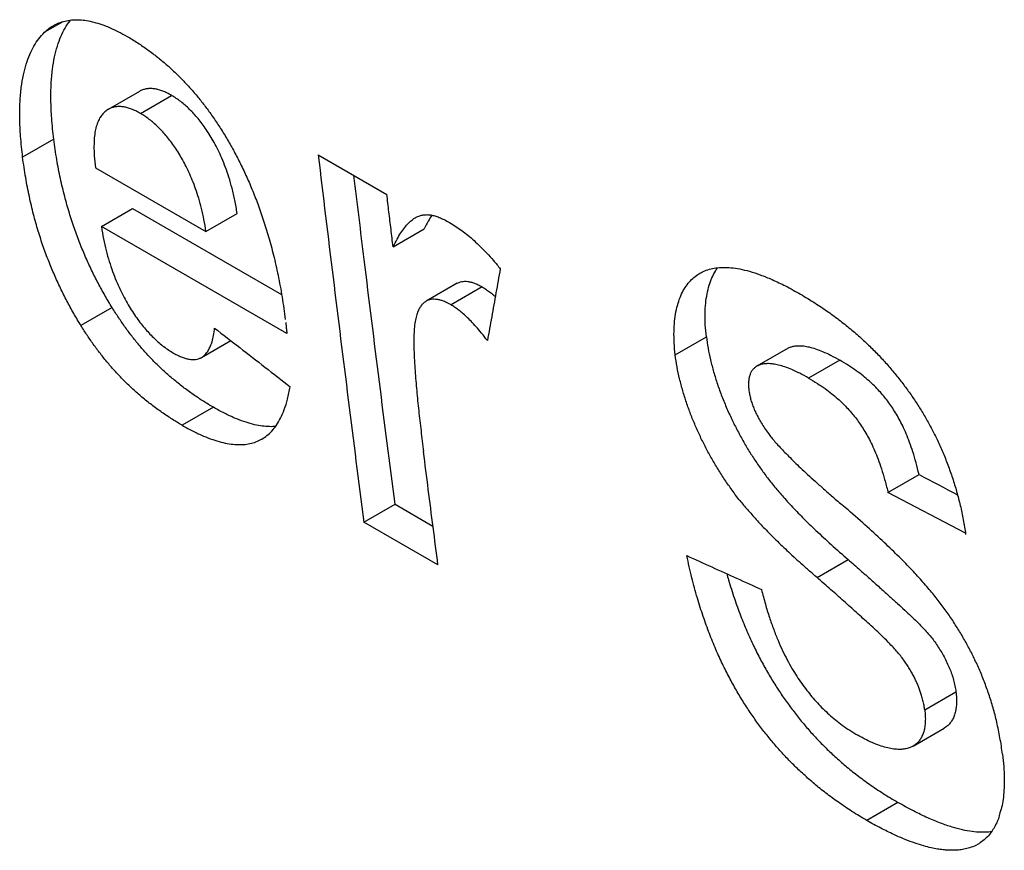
# Model space of a CAD drawing. Header units: inches. Extents: x 0 to 34, y 0 to 22.
# Tile 28 of 54: x 24.09 to 24.268, y 15.527 to 15.677. Entities that reach past the tile are written whole.
import ezdxf

# ---------------------------------------------------------------- set-up
doc = ezdxf.new("R2010")
doc.units = ezdxf.units.IN
doc.header["$LTSCALE"] = 1.87
doc.header["$MEASUREMENT"] = 0
doc.layers.get('0').update_dxf_attribs({"linetype": 'CONTINUOUS'})

msp = doc.modelspace()

# ---------------------------------------------------------------- linework, layer by layer
at = {"color": 7, "linetype": 'CONTINUOUS'}
for p, q in [((24.09777, 15.67668), (24.09447, 15.67478)), ((24.11158, 15.66412), (24.10597, 15.66087)), ((24.11175, 15.66015), (24.11737, 15.66339)), ((24.09614, 15.65549), (24.09052, 15.65225)), ((24.14381, 15.65267), (24.15619, 15.64553)), ((24.10366, 15.65036), (24.12358, 15.63886)), ((24.10473, 15.63974), (24.11035, 15.64299)), ((24.11035, 15.64299), (24.13721, 15.62748)), ((24.12358, 15.63886), (24.1292, 15.6421)), ((24.13815, 15.62045), (24.10473, 15.63974)), ((24.15732, 15.6361), (24.16294, 15.63934)), ((24.16888, 15.62951), (24.16326, 15.62626)), ((24.17338, 15.62886), (24.16776, 15.62562)), ((24.10666, 15.62512), (24.10104, 15.62187)), ((24.20819, 15.61663), (24.2138, 15.61987)), ((24.12277, 15.61613), (24.12804, 15.61917)), ((24.22853, 15.6178), (24.22291, 15.61456)), ((24.23785, 15.61565), (24.23224, 15.61241)), ((24.12491, 15.60715), (24.11928, 15.6039)), ((24.24653, 15.59177), (24.25214, 15.59501)), ((24.26053, 15.58442), (24.24653, 15.59177)), ((24.15204, 15.58643), (24.15766, 15.58968)), ((24.15766, 15.58968), (24.16451, 15.58573)), ((24.16541, 15.57872), (24.15204, 15.58643)), ((24.23375, 15.57644), (24.23936, 15.57969)), ((24.25317, 15.55258), (24.25879, 15.55583)), ((24.25108, 15.54603), (24.2567, 15.54927)), ((24.24833, 15.53588), (24.24271, 15.53264)), ((24.26282, 15.52837), (24.26239, 15.5281))]:
    msp.add_line(p, q, dxfattribs=at)
for points, knots in [([(24.09614, 15.65549), (24.09599, 15.65675), (24.09575, 15.65911), (24.09559, 15.66245), (24.09563, 15.66539), (24.09585, 15.66798), (24.09622, 15.67025), (24.09673, 15.67224), (24.09737, 15.67399), (24.09813, 15.67552), (24.09877, 15.67648), (24.09912, 15.67694), (24.09915, 15.67697)], [0, 0, 0, 0, 0.17056, 0.320519, 0.452138, 0.568219, 0.67105, 0.762734, 0.845606, 0.922062, 0.993981, 1, 1, 1, 1]), ([(24.09606, 15.67597), (24.09614, 15.67602), (24.09655, 15.67624), (24.09733, 15.67659), (24.09844, 15.6769), (24.0996, 15.67705), (24.10081, 15.67705), (24.10208, 15.67691), (24.10342, 15.67662), (24.10484, 15.67618), (24.10633, 15.6756), (24.10784, 15.67488), (24.10884, 15.67433), (24.10934, 15.67404)], [0, 0, 0, 0, 0.018482, 0.100164, 0.182133, 0.264406, 0.349149, 0.439026, 0.536235, 0.642369, 0.756616, 0.87671, 1, 1, 1, 1]), ([(24.09052, 15.65225), (24.09037, 15.6535), (24.09013, 15.65586), (24.08997, 15.65921), (24.09002, 15.66215), (24.09023, 15.66474), (24.09061, 15.66701), (24.09112, 15.669), (24.09176, 15.67075), (24.09252, 15.67228), (24.09341, 15.67363), (24.0941, 15.67442), (24.09447, 15.67478)], [0, 0, 0, 0, 0.160406, 0.301434, 0.425213, 0.534381, 0.631087, 0.71731, 0.795249, 0.867155, 0.934797, 1, 1, 1, 1]), ([(24.09447, 15.67478), (24.09474, 15.67503), (24.09525, 15.67546), (24.09581, 15.67583), (24.09606, 15.67597)], [0, 0, 0, 0, 0.560422, 1, 1, 1, 1]), ([(24.10934, 15.67404), (24.11, 15.67366), (24.11128, 15.67288), (24.1131, 15.67163), (24.11481, 15.67033), (24.11642, 15.669), (24.11794, 15.66761), (24.11939, 15.66617), (24.12079, 15.66466), (24.12215, 15.66307), (24.12348, 15.66139), (24.12479, 15.65959), (24.12608, 15.65766), (24.12691, 15.65631), (24.12732, 15.65561)], [0, 0, 0, 0, 0.087767, 0.172581, 0.254691, 0.334634, 0.413373, 0.491608, 0.570276, 0.650178, 0.732201, 0.817435, 0.906552, 1, 1, 1, 1]), ([(24.11737, 15.66339), (24.1171, 15.66355), (24.11657, 15.66383), (24.1158, 15.66417), (24.11507, 15.66441), (24.11437, 15.66457), (24.11371, 15.66464), (24.11307, 15.66462), (24.11244, 15.6645), (24.11195, 15.66431), (24.11167, 15.66417), (24.11158, 15.66412)], [0, 0, 0, 0, 0.153242, 0.291137, 0.416049, 0.530778, 0.638906, 0.743005, 0.84551, 0.949691, 1, 1, 1, 1]), ([(24.1292, 15.6421), (24.12908, 15.6429), (24.12881, 15.64443), (24.12831, 15.64661), (24.12774, 15.64859), (24.12712, 15.65038), (24.12647, 15.65202), (24.12579, 15.6535), (24.12509, 15.65486), (24.12438, 15.65609), (24.12365, 15.65722), (24.12291, 15.65826), (24.12216, 15.65921), (24.12141, 15.66008), (24.12063, 15.66088), (24.11985, 15.66161), (24.11904, 15.66227), (24.11822, 15.66287), (24.11765, 15.66322), (24.11737, 15.66339)], [0, 0, 0, 0, 0.096533, 0.18533, 0.267074, 0.342401, 0.412238, 0.477085, 0.537563, 0.594305, 0.647587, 0.698116, 0.746158, 0.791972, 0.83613, 0.878746, 0.920035, 0.96044, 1, 1, 1, 1]), ([(24.1051, 15.6602), (24.10492, 15.66002), (24.10458, 15.65961), (24.10417, 15.65887), (24.10384, 15.65799), (24.10358, 15.65693), (24.10342, 15.65567), (24.10336, 15.65415), (24.10343, 15.65235), (24.10357, 15.65106), (24.10366, 15.65036)], [0, 0, 0, 0, 0.07477, 0.155456, 0.245862, 0.350034, 0.472923, 0.618905, 0.792905, 1, 1, 1, 1]), ([(24.10597, 15.66087), (24.10586, 15.66081), (24.10555, 15.66061), (24.10527, 15.66038), (24.1051, 15.6602)], [0, 0, 0, 0, 0.333125, 1, 1, 1, 1]), ([(24.11175, 15.66015), (24.11148, 15.6603), (24.11096, 15.66058), (24.11018, 15.66092), (24.10945, 15.66117), (24.10876, 15.66133), (24.1081, 15.6614), (24.10745, 15.66137), (24.10683, 15.66126), (24.10633, 15.66107), (24.10606, 15.66092), (24.10597, 15.66087)], [0, 0, 0, 0, 0.153048, 0.290833, 0.415703, 0.530484, 0.638716, 0.742893, 0.845424, 0.94967, 1, 1, 1, 1]), ([(24.12358, 15.63886), (24.12348, 15.63957), (24.12324, 15.64096), (24.12279, 15.64295), (24.12229, 15.6448), (24.12173, 15.6465), (24.12114, 15.64808), (24.12052, 15.64952), (24.11987, 15.65086), (24.1192, 15.6521), (24.11851, 15.65325), (24.11781, 15.65431), (24.1171, 15.65528), (24.11637, 15.65618), (24.11564, 15.657), (24.1149, 15.65775), (24.11414, 15.65845), (24.11336, 15.65908), (24.11257, 15.65965), (24.11203, 15.65999), (24.11175, 15.66015)], [0, 0, 0, 0, 0.086683, 0.167858, 0.243941, 0.31528, 0.381939, 0.444387, 0.503267, 0.559298, 0.612686, 0.663243, 0.711161, 0.756848, 0.800622, 0.842836, 0.883596, 0.923174, 0.961965, 1, 1, 1, 1]), ([(24.10666, 15.62512), (24.10621, 15.62585), (24.10534, 15.62731), (24.1041, 15.62956), (24.10294, 15.63187), (24.10185, 15.63426), (24.10081, 15.63676), (24.09983, 15.63941), (24.09891, 15.64222), (24.09807, 15.64523), (24.0973, 15.64844), (24.09664, 15.65188), (24.09629, 15.65426), (24.09614, 15.65549)], [0, 0, 0, 0, 0.079378, 0.158261, 0.237658, 0.31845, 0.401605, 0.488388, 0.579561, 0.675621, 0.777262, 0.885266, 1, 1, 1, 1]), ([(24.12732, 15.65561), (24.12773, 15.65492), (24.12854, 15.65351), (24.12969, 15.65129), (24.13082, 15.64894), (24.1319, 15.64644), (24.13295, 15.64378), (24.13394, 15.64092), (24.13489, 15.63784), (24.13579, 15.6345), (24.13661, 15.63087), (24.13734, 15.627), (24.1377, 15.62431), (24.13787, 15.62296)], [0, 0, 0, 0, 0.069395, 0.141522, 0.216717, 0.295517, 0.378186, 0.465369, 0.558187, 0.657755, 0.765193, 0.881671, 1, 1, 1, 1]), ([(24.10104, 15.62187), (24.10059, 15.6226), (24.09972, 15.62407), (24.09848, 15.62632), (24.09732, 15.62863), (24.09623, 15.63102), (24.09519, 15.63352), (24.09421, 15.63616), (24.09329, 15.63898), (24.09245, 15.64198), (24.09169, 15.6452), (24.09103, 15.64864), (24.09068, 15.65102), (24.09052, 15.65225)], [0, 0, 0, 0, 0.079383, 0.158268, 0.237663, 0.318453, 0.401603, 0.48838, 0.57955, 0.675611, 0.777252, 0.88526, 1, 1, 1, 1]), ([(24.14381, 15.65267), (24.14469, 15.6453), (24.14648, 15.63056), (24.14922, 15.60848), (24.15109, 15.59378), (24.15204, 15.58643)], [0, 0, 0, 0, 0.333905, 0.667238, 1, 1, 1, 1]), ([(24.15766, 15.58968), (24.15671, 15.59702), (24.15484, 15.61172), (24.15238, 15.63148), (24.15087, 15.64389), (24.15026, 15.64894)], [0, 0, 0, 0, 0.371886, 0.744411, 1, 1, 1, 1]), ([(24.15732, 15.6361), (24.15719, 15.63714), (24.15694, 15.63924), (24.15656, 15.64238), (24.15631, 15.64448), (24.15619, 15.64553)], [0, 0, 0, 0, 0.333252, 0.666586, 1, 1, 1, 1]), ([(24.15732, 15.6361), (24.15755, 15.63656), (24.15799, 15.63742), (24.15869, 15.63859), (24.15938, 15.63956), (24.16006, 15.64035), (24.16071, 15.64094), (24.16114, 15.64123), (24.16133, 15.64134)], [0, 0, 0, 0, 0.230818, 0.433756, 0.611369, 0.766471, 0.901847, 1, 1, 1, 1]), ([(24.16133, 15.64134), (24.16137, 15.64136), (24.16162, 15.6415), (24.16209, 15.64171), (24.16276, 15.64186), (24.16343, 15.6419), (24.16412, 15.64184), (24.16485, 15.64167), (24.16566, 15.64139), (24.16656, 15.64098), (24.16718, 15.64064), (24.16751, 15.64045)], [0, 0, 0, 0, 0.02151, 0.130631, 0.232495, 0.33233, 0.435899, 0.548837, 0.676266, 0.82459, 1, 1, 1, 1]), ([(24.1643, 15.64178), (24.16407, 15.64143), (24.16359, 15.64063), (24.16316, 15.6398), (24.16294, 15.63934)], [0, 0, 0, 0, 0.449429, 1, 1, 1, 1]), ([(24.10473, 15.63974), (24.10484, 15.63899), (24.10509, 15.63754), (24.10556, 15.63544), (24.10611, 15.63348), (24.10672, 15.63166), (24.10737, 15.62998), (24.10807, 15.62842), (24.10879, 15.62697), (24.10953, 15.62564), (24.11029, 15.62441), (24.11107, 15.62327), (24.11186, 15.62221), (24.11265, 15.62124), (24.11346, 15.62035), (24.11429, 15.61952), (24.11512, 15.61877), (24.11597, 15.61808), (24.11684, 15.61746), (24.11744, 15.61709), (24.11774, 15.61691)], [0, 0, 0, 0, 0.084058, 0.16346, 0.238367, 0.309013, 0.375601, 0.438557, 0.497953, 0.55424, 0.60765, 0.658328, 0.70678, 0.753112, 0.79751, 0.840419, 0.881902, 0.922145, 0.961506, 1, 1, 1, 1]), ([(24.16751, 15.64045), (24.16789, 15.64024), (24.16863, 15.63977), (24.16973, 15.63901), (24.17083, 15.63815), (24.17194, 15.63719), (24.17307, 15.63612), (24.17424, 15.63492), (24.17544, 15.63358), (24.17624, 15.63263), (24.17664, 15.63212)], [0, 0, 0, 0, 0.104096, 0.211417, 0.322954, 0.440451, 0.565444, 0.699151, 0.843547, 1, 1, 1, 1]), ([(24.17664, 15.63212), (24.17638, 15.63068), (24.17587, 15.6278), (24.1751, 15.62348), (24.17458, 15.62061), (24.17433, 15.61917)], [0, 0, 0, 0, 0.33356, 0.666894, 1, 1, 1, 1]), ([(24.21263, 15.63131), (24.21283, 15.63143), (24.21338, 15.63171), (24.21435, 15.63207), (24.21556, 15.63231), (24.21688, 15.63241), (24.21832, 15.63234), (24.2199, 15.6321), (24.22165, 15.63167), (24.2236, 15.63103), (24.22577, 15.63015), (24.2282, 15.62898), (24.22989, 15.62805), (24.23078, 15.62753)], [0, 0, 0, 0, 0.036333, 0.096557, 0.159659, 0.227263, 0.301343, 0.383557, 0.47577, 0.580721, 0.700992, 0.839743, 1, 1, 1, 1]), ([(24.2138, 15.61987), (24.21372, 15.62059), (24.21359, 15.62198), (24.21355, 15.624), (24.21365, 15.62586), (24.2139, 15.62757), (24.21427, 15.62911), (24.21477, 15.63049), (24.2153, 15.63154), (24.21568, 15.63212), (24.21582, 15.63232)], [0, 0, 0, 0, 0.168776, 0.325325, 0.469746, 0.603012, 0.725707, 0.838708, 0.943518, 1, 1, 1, 1]), ([(24.20819, 15.61663), (24.2081, 15.61735), (24.20798, 15.61874), (24.20794, 15.62076), (24.20804, 15.62262), (24.20828, 15.62433), (24.20866, 15.62587), (24.20915, 15.62725), (24.20977, 15.62846), (24.21049, 15.6295), (24.21131, 15.63038), (24.21205, 15.63096), (24.2125, 15.63124), (24.21263, 15.63131)], [0, 0, 0, 0, 0.134211, 0.2587, 0.373546, 0.479524, 0.577094, 0.666959, 0.750309, 0.828064, 0.90166, 0.972878, 1, 1, 1, 1]), ([(24.16888, 15.62951), (24.16898, 15.62957), (24.16925, 15.6297), (24.1697, 15.62983), (24.17022, 15.62988), (24.17078, 15.62985), (24.17137, 15.62974), (24.172, 15.62953), (24.17268, 15.62924), (24.17314, 15.629), (24.17338, 15.62886)], [0, 0, 0, 0, 0.077956, 0.184581, 0.293353, 0.408721, 0.533963, 0.671863, 0.826309, 1, 1, 1, 1]), ([(24.17338, 15.62886), (24.17359, 15.62873), (24.17404, 15.62845), (24.17471, 15.62797), (24.17528, 15.6275), (24.17563, 15.6272), (24.17575, 15.62709)], [0, 0, 0, 0, 0.253802, 0.532006, 0.841091, 1, 1, 1, 1]), ([(24.16709, 15.62598), (24.16687, 15.62608), (24.16645, 15.62627), (24.16583, 15.62647), (24.16525, 15.62659), (24.16471, 15.62664), (24.16419, 15.6266), (24.1637, 15.62648), (24.1634, 15.62635), (24.16326, 15.62626)], [0, 0, 0, 0, 0.180848, 0.343275, 0.490192, 0.625708, 0.75357, 0.877133, 1, 1, 1, 1]), ([(24.23078, 15.62753), (24.23165, 15.62703), (24.23334, 15.62601), (24.23573, 15.6244), (24.23795, 15.62276), (24.24, 15.62111), (24.24191, 15.61944), (24.24368, 15.61775), (24.24534, 15.61605), (24.24689, 15.61432), (24.24835, 15.61256), (24.24973, 15.61077), (24.25102, 15.60894), (24.25224, 15.60708), (24.25338, 15.60518), (24.25446, 15.60321), (24.25548, 15.60117), (24.25645, 15.59902), (24.25736, 15.59675), (24.2582, 15.59438), (24.25895, 15.59193), (24.2596, 15.58942), (24.26015, 15.58685), (24.26042, 15.5851), (24.26055, 15.58422)], [0, 0, 0, 0, 0.055498, 0.108476, 0.159015, 0.207342, 0.253746, 0.298532, 0.342106, 0.384747, 0.426673, 0.468159, 0.509171, 0.549851, 0.590542, 0.631541, 0.673361, 0.716562, 0.761478, 0.807789, 0.85504, 0.90282, 0.950694, 1, 1, 1, 1]), ([(24.12491, 15.60715), (24.12431, 15.60749), (24.12308, 15.60823), (24.12126, 15.60944), (24.11944, 15.61077), (24.11771, 15.61216), (24.11608, 15.61358), (24.11455, 15.61504), (24.11309, 15.61656), (24.11168, 15.61815), (24.11034, 15.6198), (24.10905, 15.62151), (24.10782, 15.62328), (24.10704, 15.6245), (24.10666, 15.62512)], [0, 0, 0, 0, 0.080102, 0.165886, 0.254007, 0.340441, 0.42321, 0.504351, 0.585871, 0.667724, 0.749916, 0.832547, 0.915831, 1, 1, 1, 1]), ([(24.16326, 15.62626), (24.16326, 15.62626), (24.16311, 15.62617), (24.16281, 15.62596), (24.1624, 15.62553), (24.16203, 15.62496), (24.1617, 15.62425), (24.16142, 15.62335), (24.16122, 15.62224), (24.16109, 15.62092), (24.16106, 15.61996), (24.16106, 15.61944)], [0, 0, 0, 0, 0.000851, 0.071152, 0.148299, 0.2366, 0.340546, 0.464657, 0.613925, 0.792041, 1, 1, 1, 1]), ([(24.16776, 15.62562), (24.16768, 15.62566), (24.16753, 15.62575), (24.16731, 15.62587), (24.16716, 15.62594), (24.16709, 15.62598)], [0, 0, 0, 0, 0.346889, 0.680351, 1, 1, 1, 1]), ([(24.17433, 15.61917), (24.17398, 15.61963), (24.17331, 15.62047), (24.17232, 15.62163), (24.17141, 15.62262), (24.17058, 15.62345), (24.16981, 15.62414), (24.1691, 15.62473), (24.16842, 15.62521), (24.16798, 15.62549), (24.16776, 15.62562)], [0, 0, 0, 0, 0.186431, 0.350218, 0.493949, 0.62016, 0.731086, 0.829909, 0.918856, 1, 1, 1, 1]), ([(24.11928, 15.6039), (24.11868, 15.60425), (24.11745, 15.60499), (24.11562, 15.60621), (24.11379, 15.60754), (24.11205, 15.60895), (24.11041, 15.61038), (24.10888, 15.61185), (24.10742, 15.61337), (24.10602, 15.61495), (24.10468, 15.6166), (24.1034, 15.6183), (24.10218, 15.62006), (24.10142, 15.62126), (24.10104, 15.62187)], [0, 0, 0, 0, 0.080489, 0.166702, 0.255377, 0.342565, 0.426026, 0.507405, 0.588649, 0.670132, 0.752126, 0.834512, 0.917165, 1, 1, 1, 1]), ([(24.12277, 15.61613), (24.12291, 15.61621), (24.1232, 15.61641), (24.12361, 15.61682), (24.12402, 15.61739), (24.12439, 15.61812), (24.12471, 15.61903), (24.12497, 15.62015), (24.12509, 15.62097), (24.12514, 15.62142)], [0, 0, 0, 0, 0.076073, 0.176345, 0.290934, 0.425133, 0.583953, 0.773788, 1, 1, 1, 1]), ([(24.12514, 15.62142), (24.12665, 15.62024), (24.12968, 15.6179), (24.13421, 15.61438), (24.13723, 15.61203), (24.13875, 15.61086)], [0, 0, 0, 0, 0.333339, 0.666673, 1, 1, 1, 1]), ([(24.13797, 15.62241), (24.13799, 15.62219), (24.13803, 15.62175), (24.13809, 15.6211), (24.13814, 15.62066), (24.13815, 15.62045)], [0, 0, 0, 0, 0.323139, 0.67663, 1, 1, 1, 1]), ([(24.16106, 15.61944), (24.16105, 15.61879), (24.16106, 15.6175), (24.16115, 15.61559), (24.16127, 15.61374), (24.16141, 15.61193), (24.16157, 15.61013), (24.16174, 15.60833), (24.16193, 15.60652), (24.16213, 15.60471), (24.16235, 15.60288), (24.16257, 15.60102), (24.16272, 15.59978), (24.1628, 15.59914)], [0, 0, 0, 0, 0.096039, 0.189814, 0.280739, 0.369401, 0.457406, 0.546076, 0.635397, 0.724857, 0.814895, 0.906333, 1, 1, 1, 1]), ([(24.2138, 15.61987), (24.21389, 15.61919), (24.2141, 15.61779), (24.21454, 15.61567), (24.2151, 15.6135), (24.21579, 15.6113), (24.21659, 15.60908), (24.2175, 15.60688), (24.21849, 15.60473), (24.21954, 15.60264), (24.22066, 15.60064), (24.22181, 15.59872), (24.22303, 15.59687), (24.22433, 15.59505), (24.22574, 15.59323), (24.22733, 15.59134), (24.22913, 15.58934), (24.23123, 15.58717), (24.23363, 15.58483), (24.23637, 15.58231), (24.23833, 15.58058), (24.23936, 15.57969)], [0, 0, 0, 0, 0.042539, 0.087003, 0.133045, 0.180458, 0.228834, 0.277784, 0.326706, 0.374776, 0.42174, 0.467578, 0.512607, 0.55792, 0.604737, 0.654561, 0.70937, 0.77081, 0.839638, 0.915945, 1, 1, 1, 1]), ([(24.22853, 15.6178), (24.22856, 15.61781), (24.22876, 15.61793), (24.22918, 15.6181), (24.22982, 15.61823), (24.23057, 15.61827), (24.23143, 15.61821), (24.23242, 15.61802), (24.23355, 15.61769), (24.23484, 15.61719), (24.2363, 15.61651), (24.23731, 15.61596), (24.23785, 15.61565)], [0, 0, 0, 0, 0.010993, 0.069735, 0.135122, 0.209392, 0.295393, 0.395638, 0.51299, 0.650671, 0.811853, 1, 1, 1, 1]), ([(24.11774, 15.61691), (24.118, 15.61676), (24.11851, 15.61649), (24.11925, 15.61616), (24.11993, 15.61593), (24.12056, 15.61579), (24.12115, 15.61573), (24.1217, 15.61576), (24.12222, 15.61587), (24.12257, 15.61602), (24.12275, 15.61612), (24.12277, 15.61613)], [0, 0, 0, 0, 0.172288, 0.323162, 0.456467, 0.575932, 0.684713, 0.786566, 0.884528, 0.982662, 1, 1, 1, 1]), ([(24.21984, 15.5903), (24.21935, 15.59091), (24.21846, 15.59218), (24.21712, 15.59404), (24.2159, 15.59595), (24.21476, 15.59788), (24.21369, 15.59985), (24.2127, 15.60184), (24.21179, 15.60386), (24.21095, 15.60592), (24.2102, 15.60801), (24.20953, 15.61013), (24.20896, 15.61228), (24.2085, 15.61445), (24.20828, 15.6159), (24.20819, 15.61663)], [0, 0, 0, 0, 0.080487, 0.159136, 0.236673, 0.313662, 0.390335, 0.466744, 0.542969, 0.619138, 0.695381, 0.771729, 0.848136, 0.924336, 1, 1, 1, 1]), ([(24.22291, 15.61456), (24.2228, 15.61449), (24.22255, 15.61432), (24.22219, 15.61398), (24.22188, 15.61353), (24.22165, 15.61302), (24.22149, 15.61244), (24.2214, 15.61179), (24.22138, 15.61107), (24.22142, 15.61057), (24.22145, 15.61031)], [0, 0, 0, 0, 0.081765, 0.193648, 0.305878, 0.422661, 0.547556, 0.683352, 0.833421, 1, 1, 1, 1]), ([(24.23224, 15.61241), (24.23171, 15.61271), (24.23072, 15.61325), (24.22929, 15.61392), (24.22801, 15.61442), (24.22689, 15.61475), (24.22591, 15.61495), (24.22505, 15.61503), (24.22429, 15.615), (24.22363, 15.61487), (24.22319, 15.6147), (24.22296, 15.61458), (24.22291, 15.61456)], [0, 0, 0, 0, 0.183708, 0.342103, 0.478442, 0.595533, 0.695643, 0.781698, 0.856636, 0.923248, 0.983494, 1, 1, 1, 1]), ([(24.25214, 15.59501), (24.25198, 15.59573), (24.25164, 15.59709), (24.25107, 15.59903), (24.25048, 15.60077), (24.24986, 15.60234), (24.24923, 15.60374), (24.24858, 15.605), (24.24792, 15.60615), (24.24724, 15.60722), (24.24653, 15.60822), (24.24578, 15.60917), (24.24497, 15.61009), (24.2441, 15.61101), (24.24312, 15.61192), (24.24204, 15.61284), (24.2408, 15.61377), (24.2394, 15.61472), (24.23839, 15.61534), (24.23785, 15.61565)], [0, 0, 0, 0, 0.085052, 0.162619, 0.233392, 0.297853, 0.356696, 0.410926, 0.46157, 0.510017, 0.557042, 0.603404, 0.650327, 0.698772, 0.749598, 0.804156, 0.863397, 0.928334, 1, 1, 1, 1]), ([(24.23224, 15.61241), (24.23277, 15.6121), (24.23377, 15.61149), (24.23516, 15.61055), (24.23639, 15.60962), (24.23747, 15.60871), (24.23843, 15.60781), (24.23931, 15.60691), (24.24011, 15.606), (24.24085, 15.60506), (24.24156, 15.60408), (24.24224, 15.60303), (24.24289, 15.6019), (24.24353, 15.60066), (24.24417, 15.59929), (24.24479, 15.59774), (24.24539, 15.596), (24.24596, 15.59405), (24.24634, 15.59269), (24.2465, 15.59197)], [0, 0, 0, 0, 0.071431, 0.13627, 0.195519, 0.250003, 0.300844, 0.349102, 0.39587, 0.442309, 0.489031, 0.536968, 0.587296, 0.640961, 0.699393, 0.763718, 0.834877, 0.913741, 1, 1, 1, 1]), ([(24.13367, 15.60142), (24.13398, 15.6016), (24.13462, 15.60203), (24.1355, 15.60287), (24.13634, 15.60393), (24.13709, 15.60523), (24.13776, 15.60681), (24.13834, 15.60871), (24.13862, 15.6101), (24.13875, 15.61086)], [0, 0, 0, 0, 0.098162, 0.208553, 0.328483, 0.462588, 0.615659, 0.792981, 1, 1, 1, 1]), ([(24.22145, 15.61031), (24.22149, 15.61002), (24.22158, 15.60946), (24.22178, 15.60862), (24.22203, 15.60778), (24.22235, 15.60694), (24.22273, 15.60609), (24.22317, 15.60522), (24.22369, 15.60431), (24.2243, 15.60337), (24.22475, 15.60273), (24.22499, 15.60241)], [0, 0, 0, 0, 0.097987, 0.19623, 0.295451, 0.397287, 0.503494, 0.615171, 0.733799, 0.861683, 1, 1, 1, 1]), ([(24.13612, 15.60369), (24.13606, 15.60368), (24.1356, 15.60364), (24.13468, 15.60364), (24.13334, 15.60378), (24.1319, 15.60408), (24.13035, 15.60456), (24.12866, 15.60522), (24.12682, 15.60608), (24.12556, 15.60677), (24.12491, 15.60715)], [0, 0, 0, 0, 0.013126, 0.11741, 0.229871, 0.352526, 0.488164, 0.639315, 0.808917, 1, 1, 1, 1]), ([(24.11928, 15.6039), (24.11994, 15.60352), (24.1212, 15.60284), (24.12303, 15.60197), (24.12472, 15.60131), (24.12627, 15.60084), (24.12772, 15.60054), (24.12906, 15.60039), (24.13031, 15.6004), (24.13149, 15.60056), (24.13259, 15.60088), (24.1333, 15.60121), (24.13365, 15.6014), (24.13367, 15.60142)], [0, 0, 0, 0, 0.148956, 0.28131, 0.399196, 0.505088, 0.600833, 0.688612, 0.770158, 0.847104, 0.921593, 0.995539, 1, 1, 1, 1]), ([(24.22499, 15.60241), (24.22516, 15.60217), (24.22555, 15.60167), (24.22619, 15.60091), (24.22692, 15.60009), (24.22774, 15.59922), (24.22866, 15.59828), (24.22968, 15.59727), (24.23082, 15.59618), (24.23207, 15.59501), (24.23344, 15.59376), (24.23497, 15.5924), (24.23664, 15.59093), (24.23782, 15.58992), (24.23844, 15.58939)], [0, 0, 0, 0, 0.047898, 0.100886, 0.159153, 0.22313, 0.293114, 0.369571, 0.452974, 0.543946, 0.643195, 0.751601, 0.870188, 1, 1, 1, 1]), ([(24.16541, 15.57872), (24.16512, 15.58098), (24.16453, 15.58552), (24.16366, 15.59233), (24.16309, 15.59687), (24.1628, 15.59914)], [0, 0, 0, 0, 0.333156, 0.66649, 1, 1, 1, 1]), ([(24.21984, 15.5903), (24.22028, 15.58975), (24.22128, 15.58864), (24.22282, 15.58685), (24.22462, 15.58494), (24.22667, 15.58289), (24.22898, 15.58069), (24.23062, 15.5792), (24.23149, 15.57842)], [0, 0, 0, 0, 0.127223, 0.268719, 0.425776, 0.59933, 0.790444, 1, 1, 1, 1]), ([(24.26719, 15.54455), (24.26707, 15.54556), (24.26677, 15.5475), (24.2662, 15.55029), (24.26552, 15.55291), (24.26476, 15.55537), (24.26391, 15.55771), (24.26299, 15.55995), (24.26199, 15.56211), (24.26091, 15.56419), (24.25976, 15.56621), (24.25854, 15.56819), (24.25722, 15.57014), (24.25578, 15.57209), (24.25417, 15.5741), (24.25235, 15.57621), (24.25026, 15.57846), (24.24784, 15.5809), (24.24506, 15.58354), (24.2419, 15.5864), (24.23964, 15.58837), (24.23844, 15.58939)], [0, 0, 0, 0, 0.055428, 0.107506, 0.156693, 0.203634, 0.248854, 0.293055, 0.336479, 0.379193, 0.421578, 0.463888, 0.506571, 0.550674, 0.597265, 0.647601, 0.703326, 0.765781, 0.835774, 0.913678, 1, 1, 1, 1]), ([(24.21028, 15.58039), (24.21177, 15.57971), (24.21477, 15.57835), (24.21926, 15.57631), (24.22226, 15.57495), (24.22375, 15.57427)], [0, 0, 0, 0, 0.333326, 0.666659, 1, 1, 1, 1]), ([(24.24271, 15.53264), (24.24181, 15.53315), (24.24008, 15.5342), (24.23763, 15.53585), (24.23537, 15.53751), (24.23329, 15.53919), (24.23136, 15.54089), (24.22955, 15.54261), (24.22785, 15.54435), (24.22625, 15.54614), (24.22472, 15.54798), (24.22326, 15.54988), (24.22185, 15.55186), (24.2205, 15.55393), (24.21918, 15.55611), (24.21791, 15.55842), (24.21667, 15.56089), (24.21547, 15.56353), (24.21431, 15.56637), (24.2132, 15.56946), (24.21213, 15.57282), (24.21114, 15.57649), (24.21055, 15.57906), (24.21028, 15.58039)], [0, 0, 0, 0, 0.052175, 0.101678, 0.148647, 0.193379, 0.236375, 0.278016, 0.318753, 0.358992, 0.399029, 0.439195, 0.479765, 0.521119, 0.563699, 0.607818, 0.653967, 0.702454, 0.753784, 0.808654, 0.867645, 0.93129, 1, 1, 1, 1]), ([(24.23936, 15.57969), (24.24009, 15.57905), (24.24147, 15.57783), (24.24344, 15.57609), (24.24521, 15.57452), (24.2468, 15.57309), (24.24823, 15.57179), (24.24952, 15.5706), (24.25068, 15.56952), (24.25171, 15.56852), (24.25263, 15.5676), (24.25344, 15.56674), (24.25417, 15.5659), (24.25484, 15.56504), (24.25547, 15.56413), (24.25609, 15.56317), (24.25667, 15.56215), (24.25719, 15.56111), (24.25765, 15.56006), (24.25805, 15.55901), (24.25838, 15.55795), (24.25863, 15.55689), (24.25875, 15.55618), (24.25879, 15.55583)], [0, 0, 0, 0, 0.092309, 0.175478, 0.250481, 0.318213, 0.379427, 0.434804, 0.485153, 0.530837, 0.571816, 0.608833, 0.643535, 0.677868, 0.713014, 0.749354, 0.78677, 0.824125, 0.860607, 0.896281, 0.931241, 0.965801, 1, 1, 1, 1]), ([(24.21748, 15.57711), (24.21758, 15.57674), (24.21801, 15.57525), (24.21881, 15.57273), (24.21992, 15.56964), (24.22108, 15.5668), (24.22228, 15.56415), (24.22352, 15.56169), (24.22479, 15.55938), (24.22611, 15.55719), (24.22746, 15.55512), (24.22887, 15.55314), (24.23033, 15.55124), (24.23186, 15.5494), (24.23347, 15.54761), (24.23517, 15.54586), (24.23697, 15.54414), (24.2389, 15.54244), (24.24099, 15.54076), (24.24325, 15.5391), (24.2457, 15.53745), (24.24743, 15.5364), (24.24833, 15.53588)], [0, 0, 0, 0, 0.021687, 0.088102, 0.149923, 0.207779, 0.262418, 0.314449, 0.364248, 0.412267, 0.458898, 0.504644, 0.54995, 0.59511, 0.640491, 0.686441, 0.733394, 0.781881, 0.832322, 0.885288, 0.941125, 1, 1, 1, 1]), ([(24.23375, 15.57644), (24.23349, 15.57666), (24.23299, 15.5771), (24.23223, 15.57776), (24.23174, 15.5782), (24.23149, 15.57842)], [0, 0, 0, 0, 0.336509, 0.669819, 1, 1, 1, 1]), ([(24.24687, 15.56449), (24.24646, 15.56491), (24.24564, 15.56572), (24.24441, 15.56689), (24.24321, 15.568), (24.24204, 15.56907), (24.24089, 15.57011), (24.23973, 15.57115), (24.23857, 15.57218), (24.23741, 15.57321), (24.23623, 15.57426), (24.235, 15.57534), (24.23417, 15.57607), (24.23375, 15.57644)], [0, 0, 0, 0, 0.099399, 0.195075, 0.286752, 0.375215, 0.462604, 0.550101, 0.637433, 0.72452, 0.812802, 0.904051, 1, 1, 1, 1]), ([(24.22375, 15.57427), (24.22396, 15.57339), (24.2244, 15.57171), (24.22513, 15.56931), (24.2259, 15.56711), (24.2267, 15.5651), (24.22752, 15.56327), (24.22836, 15.5616), (24.22921, 15.56006), (24.23008, 15.55865), (24.23097, 15.55733), (24.23189, 15.55609), (24.23283, 15.55493), (24.23381, 15.55382), (24.23484, 15.55275), (24.23592, 15.55173), (24.23708, 15.55075), (24.23832, 15.54979), (24.23967, 15.54886), (24.24062, 15.54827), (24.24111, 15.54799)], [0, 0, 0, 0, 0.083237, 0.160563, 0.232279, 0.298806, 0.360552, 0.418076, 0.472079, 0.523097, 0.571968, 0.619212, 0.665272, 0.710829, 0.756286, 0.802034, 0.848731, 0.896908, 0.947177, 1, 1, 1, 1]), ([(24.25302, 15.55357), (24.25296, 15.55389), (24.25281, 15.55449), (24.25257, 15.55533), (24.25232, 15.55607), (24.25205, 15.55676), (24.25177, 15.55743), (24.25145, 15.55811), (24.25109, 15.55883), (24.25066, 15.55959), (24.25019, 15.56037), (24.24966, 15.56117), (24.24909, 15.56197), (24.24845, 15.56278), (24.24771, 15.56362), (24.24716, 15.56419), (24.24687, 15.56449)], [0, 0, 0, 0, 0.077098, 0.145158, 0.206306, 0.263269, 0.319181, 0.377625, 0.440536, 0.509067, 0.582539, 0.657981, 0.734034, 0.81383, 0.902118, 1, 1, 1, 1]), ([(24.25879, 15.55583), (24.25884, 15.55545), (24.2589, 15.55473), (24.25891, 15.55369), (24.25882, 15.55275), (24.25864, 15.55191), (24.25837, 15.55115), (24.25801, 15.55049), (24.25757, 15.54994), (24.25712, 15.54954), (24.25681, 15.54934), (24.2567, 15.54927)], [0, 0, 0, 0, 0.156436, 0.297979, 0.426457, 0.544091, 0.652703, 0.75454, 0.851049, 0.944521, 1, 1, 1, 1]), ([(24.25317, 15.55258), (24.25322, 15.55221), (24.25328, 15.55149), (24.25329, 15.55047), (24.2532, 15.54953), (24.25303, 15.54869), (24.25276, 15.54795), (24.25242, 15.54729), (24.25198, 15.54673), (24.25153, 15.54631), (24.25121, 15.5461), (24.25108, 15.54603)], [0, 0, 0, 0, 0.154731, 0.295346, 0.42298, 0.539815, 0.647438, 0.74798, 0.844213, 0.938569, 1, 1, 1, 1]), ([(24.25317, 15.55258), (24.25316, 15.5527), (24.25313, 15.55292), (24.25307, 15.55325), (24.25304, 15.55347), (24.25302, 15.55357)], [0, 0, 0, 0, 0.342038, 0.678257, 1, 1, 1, 1]), ([(24.25108, 15.54603), (24.25101, 15.54599), (24.25072, 15.54583), (24.25016, 15.54562), (24.24938, 15.54546), (24.24851, 15.54541), (24.24754, 15.54549), (24.24647, 15.54569), (24.24529, 15.54602), (24.244, 15.54652), (24.24258, 15.54717), (24.24162, 15.5477), (24.24111, 15.54799)], [0, 0, 0, 0, 0.023692, 0.092909, 0.167259, 0.24908, 0.340094, 0.442175, 0.55743, 0.687429, 0.83441, 1, 1, 1, 1]), ([(24.26719, 15.54455), (24.26729, 15.54381), (24.26743, 15.5424), (24.26753, 15.54037), (24.26751, 15.53853), (24.26736, 15.53687), (24.2672, 15.53535), (24.26684, 15.53445), (24.26672, 15.53402)], [0, 0, 0, 0, 0.210757, 0.400715, 0.57254, 0.728786, 0.87198, 1, 1, 1, 1]), ([(24.26521, 15.53058), (24.26504, 15.53056), (24.2644, 15.53049), (24.26323, 15.53047), (24.26165, 15.5306), (24.25992, 15.53092), (24.25802, 15.53143), (24.25592, 15.53215), (24.2536, 15.53312), (24.25103, 15.53437), (24.24926, 15.53534), (24.24833, 15.53588)], [0, 0, 0, 0, 0.028434, 0.107692, 0.195018, 0.292228, 0.400966, 0.523647, 0.662578, 0.820482, 1, 1, 1, 1]), ([(24.26239, 15.5281), (24.26204, 15.52792), (24.26131, 15.52771), (24.26027, 15.52742), (24.25927, 15.52728), (24.25833, 15.52723), (24.2574, 15.52725), (24.25645, 15.52732), (24.25542, 15.52747), (24.25425, 15.5277), (24.2529, 15.52804), (24.25133, 15.52854), (24.24952, 15.52922), (24.24747, 15.53012), (24.24516, 15.53126), (24.24355, 15.53215), (24.24271, 15.53264)], [0, 0, 0, 0, 0.056947, 0.108232, 0.1556, 0.200452, 0.244165, 0.288868, 0.337547, 0.39341, 0.459666, 0.538181, 0.630002, 0.736697, 0.85981, 1, 1, 1, 1]), ([(24.26672, 15.53402), (24.26661, 15.53366), (24.26652, 15.53292), (24.26602, 15.53192), (24.2655, 15.53095), (24.26485, 15.53007), (24.2641, 15.52928), (24.26339, 15.52876), (24.26297, 15.52845), (24.26283, 15.52836)], [0, 0, 0, 0, 0.157678, 0.313445, 0.470318, 0.626044, 0.778809, 0.92784, 1, 1, 1, 1])]:
    msp.add_open_spline(points, degree=3, knots=knots, dxfattribs=at)
msp.add_open_spline([(24.25214, 15.59501), (24.25445, 15.5938), (24.25676, 15.59258), (24.25907, 15.59137)], degree=3, dxfattribs=at)

doc.saveas('drawing.dxf')
